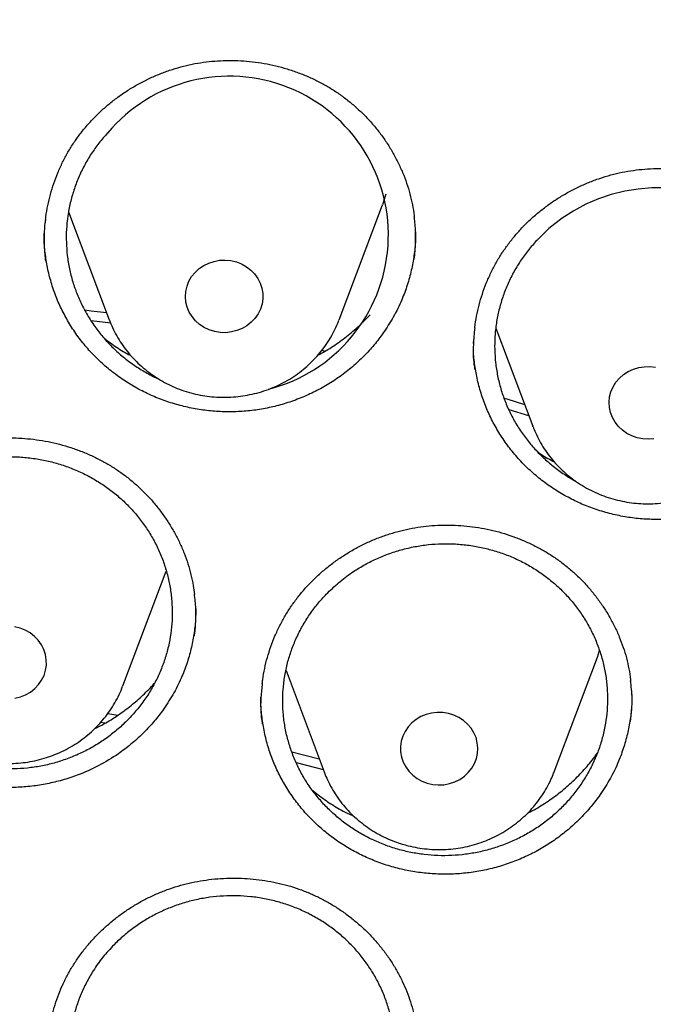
# Model space of a CAD drawing. Header units: millimetres. Extents: x 8 to 795, y 12 to 1770.
# Tile 117 of 127: x 393.66 to 400.2, y 1631.84 to 1642.02. Entities that reach past the tile are written whole.
import ezdxf

# ---------------------------------------------------------------- set-up
doc = ezdxf.new("R2010")
doc.units = ezdxf.units.MM

msp = doc.modelspace()

# ---------------------------------------------------------------- linework, layer by layer
at = {"color": 7, "linetype": 'Continuous', "lineweight": 30}
for p, q in [((396.958, 1638.916), (397.405, 1640.104)), ((394.162, 1640.031), (394.582, 1638.916)), ((394.597, 1638.879), (394.397, 1638.905)), ((394.584, 1638.91), (394.582, 1638.916)), ((398.578, 1638.83), (398.959, 1637.815)), ((398.346, 1638.671), (398.346, 1638.686)), ((396.778, 1638.6), (396.81, 1638.592)), ((398.919, 1637.923), (398.714, 1637.986)), ((398.961, 1637.81), (398.959, 1637.815)), ((394.722, 1635.13), (395.169, 1636.318)), ((399.627, 1635.429), (399.65, 1635.497)), ((399.18, 1634.241), (399.627, 1635.429)), ((396.409, 1635.291), (396.803, 1634.241)), ((394.567, 1634.845), (394.671, 1634.829)), ((394.537, 1634.746), (394.492, 1634.753)), ((396.47, 1634.451), (396.752, 1634.377)), ((396.803, 1634.241), (396.807, 1634.232)), ((399.176, 1634.232), (399.18, 1634.241))]:
    msp.add_line(p, q, dxfattribs=at)
at = {"color": 7, "linetype": 'Continuous', "lineweight": 30, "flags": 128}
for points in [[(400.331, 1640.279), (400.191, 1640.279), (400.05, 1640.267), (399.91, 1640.244), (399.77, 1640.209), (399.638, 1640.165), (399.509, 1640.109), (399.384, 1640.043), (399.263, 1639.965), (399.126, 1639.858), (399, 1639.736), (399, 1639.736)], [(397.442, 1640.214), (397.435, 1640.192), (397.405, 1640.104)], [(395.839, 1639.527), (395.896, 1639.513), (395.95, 1639.492), (396, 1639.464), (396.045, 1639.429), (396.084, 1639.389), (396.117, 1639.343), (396.142, 1639.294), (396.16, 1639.242), (396.169, 1639.188), (396.169, 1639.133), (396.161, 1639.079), (396.145, 1639.026), (396.12, 1638.976), (396.088, 1638.93), (396.05, 1638.889), (396.005, 1638.854), (395.956, 1638.825), (395.902, 1638.803), (395.846, 1638.789), (395.788, 1638.782), (395.729, 1638.784), (395.672, 1638.793), (395.616, 1638.811), (395.564, 1638.835), (395.516, 1638.867), (395.474, 1638.904), (395.438, 1638.948), (395.409, 1638.995), (395.388, 1639.046), (395.375, 1639.099), (395.37, 1639.154), (395.374, 1639.209), (395.386, 1639.262), (395.406, 1639.314), (395.434, 1639.362), (395.47, 1639.405), (395.511, 1639.444), (395.559, 1639.476), (395.61, 1639.501), (395.666, 1639.519), (395.723, 1639.53), (395.781, 1639.532), (395.839, 1639.527)], [(394.329, 1639.017), (394.396, 1639.009), (394.554, 1638.989)], [(400.212, 1637.686), (400.154, 1637.681), (400.096, 1637.685), (400.038, 1637.696), (399.984, 1637.714), (399.932, 1637.74), (399.885, 1637.773), (399.844, 1637.812), (399.809, 1637.856), (399.782, 1637.904), (399.762, 1637.956), (399.751, 1638.01), (399.748, 1638.064), (399.753, 1638.119), (399.767, 1638.172), (399.789, 1638.223), (399.818, 1638.27), (399.855, 1638.313), (399.898, 1638.35), (399.946, 1638.381), (399.999, 1638.405), (400.054, 1638.422), (400.112, 1638.43), (400.17, 1638.431), (400.228, 1638.424)], [(398.662, 1638.106), (398.692, 1638.097), (398.875, 1638.041)], [(393.608, 1635.003), (393.665, 1635.017), (393.718, 1635.039), (393.768, 1635.067), (393.813, 1635.103), (393.851, 1635.144), (393.883, 1635.189), (393.908, 1635.239), (393.925, 1635.292), (393.933, 1635.346), (393.932, 1635.401), (393.924, 1635.455), (393.907, 1635.507), (393.882, 1635.557), (393.849, 1635.602), (393.81, 1635.643), (393.765, 1635.678), (393.715, 1635.706), (393.661, 1635.727), (393.604, 1635.741)], [(397.868, 1634.126), (397.925, 1634.112), (397.983, 1634.107), (398.041, 1634.11), (398.098, 1634.121), (398.153, 1634.139), (398.205, 1634.165), (398.252, 1634.198), (398.293, 1634.236), (398.328, 1634.28), (398.356, 1634.328), (398.376, 1634.38), (398.388, 1634.433), (398.392, 1634.488), (398.386, 1634.542), (398.373, 1634.596), (398.351, 1634.647), (398.322, 1634.694), (398.286, 1634.737), (398.243, 1634.774), (398.195, 1634.806), (398.143, 1634.83), (398.087, 1634.847), (398.029, 1634.856), (397.971, 1634.857), (397.913, 1634.85), (397.857, 1634.836), (397.803, 1634.814), (397.754, 1634.784), (397.71, 1634.749), (397.671, 1634.707), (397.64, 1634.661), (397.616, 1634.611), (397.6, 1634.559), (397.592, 1634.504), (397.593, 1634.45), (397.602, 1634.395), (397.62, 1634.343), (397.646, 1634.294), (397.679, 1634.249), (397.718, 1634.208), (397.764, 1634.174), (397.814, 1634.146), (397.868, 1634.126)], [(396.796, 1634.262), (396.716, 1634.283), (396.518, 1634.335)]]:
    msp.add_lwpolyline(points, dxfattribs=at)
at = {"color": 7, "linetype": 'Continuous', "lineweight": 30}
msp.add_arc((395.824, 1639.79), 1.643, 284.1892, 140.0247, dxfattribs=at)
for points, knots in [([(423.631, 1632.479), (423.618, 1632.525), (423.589, 1632.626), (423.544, 1632.78), (423.494, 1632.946), (423.44, 1633.124), (423.381, 1633.318), (423.316, 1633.527), (423.244, 1633.75), (423.161, 1634.001), (423.066, 1634.282), (422.956, 1634.594), (422.836, 1634.924), (422.695, 1635.294), (422.532, 1635.708), (422.343, 1636.166), (422.135, 1636.647), (421.906, 1637.15), (421.656, 1637.674), (421.414, 1638.156), (421.187, 1638.591), (420.978, 1638.977), (420.763, 1639.362), (420.546, 1639.736), (420.336, 1640.087), (420.136, 1640.414), (419.945, 1640.716), (419.764, 1640.996), (419.592, 1641.257), (419.429, 1641.498), (419.277, 1641.719), (419.137, 1641.919), (419.01, 1642.099), (418.896, 1642.257), (418.795, 1642.395), (418.712, 1642.508), (418.644, 1642.598), (418.592, 1642.668), (418.55, 1642.725), (418.511, 1642.775), (418.47, 1642.829), (418.421, 1642.895), (418.362, 1642.972), (418.287, 1643.069), (418.193, 1643.19), (418.079, 1643.334), (417.95, 1643.496), (417.805, 1643.675), (417.543, 1643.995), (417.167, 1644.438), (416.679, 1644.988), (416.195, 1645.509), (415.715, 1646.003), (415.241, 1646.471), (414.853, 1646.839), (414.548, 1647.12), (414.319, 1647.326), (414.076, 1647.542), (413.815, 1647.769), (413.515, 1648.024), (413.172, 1648.307), (412.783, 1648.62), (412.365, 1648.945), (411.917, 1649.281), (411.439, 1649.628), (410.941, 1649.976), (410.422, 1650.324), (409.884, 1650.67), (409.316, 1651.021), (408.718, 1651.374), (408.152, 1651.693), (407.623, 1651.977), (407.139, 1652.228), (406.644, 1652.475), (406.147, 1652.712), (405.661, 1652.935), (405.193, 1653.141), (404.741, 1653.332), (404.304, 1653.51), (403.856, 1653.685), (403.401, 1653.856), (402.94, 1654.021), (402.501, 1654.171), (402.086, 1654.307), (401.694, 1654.43), (401.349, 1654.535), (401.047, 1654.623), (400.787, 1654.696), (400.544, 1654.763), (400.323, 1654.823), (400.127, 1654.874), (399.97, 1654.914), (399.846, 1654.945), (399.752, 1654.968), (399.669, 1654.989), (399.59, 1655.008), (399.509, 1655.027), (399.404, 1655.052), (399.263, 1655.085), (399.08, 1655.127), (398.865, 1655.175), (398.621, 1655.228), (398.345, 1655.286), (398.038, 1655.347), (397.7, 1655.411), (397.331, 1655.477), (396.931, 1655.545), (396.499, 1655.612), (396.035, 1655.679), (395.539, 1655.743), (395.012, 1655.803), (394.433, 1655.86), (393.816, 1655.911), (393.173, 1655.952), (392.541, 1655.98), (391.922, 1655.997), (391.248, 1656.004), (390.524, 1655.997), (389.753, 1655.973), (389.009, 1655.933), (388.29, 1655.88), (387.597, 1655.814), (387, 1655.746), (386.493, 1655.681), (386.071, 1655.621), (385.661, 1655.558), (385.263, 1655.492), (384.877, 1655.424), (384.504, 1655.353), (384.175, 1655.288), (383.894, 1655.229), (383.666, 1655.18), (383.466, 1655.135), (383.292, 1655.096), (383.153, 1655.063), (383.045, 1655.038), (382.965, 1655.019), (382.902, 1655.003), (382.85, 1654.991), (382.794, 1654.977), (382.72, 1654.959), (382.622, 1654.934), (382.505, 1654.905), (382.372, 1654.871), (382.224, 1654.832), (382.059, 1654.788), (381.88, 1654.74), (381.669, 1654.681), (381.426, 1654.612), (381.148, 1654.531), (380.847, 1654.44), (380.525, 1654.339), (380.181, 1654.228), (379.793, 1654.098), (379.369, 1653.949), (378.919, 1653.785), (378.475, 1653.616), (377.931, 1653.4), (377.293, 1653.133), (376.571, 1652.81), (375.877, 1652.482), (375.209, 1652.147), (374.564, 1651.806), (373.945, 1651.461), (373.353, 1651.117), (372.784, 1650.77), (372.224, 1650.413), (371.66, 1650.038), (371.085, 1649.639), (370.501, 1649.215), (369.91, 1648.765), (369.312, 1648.289), (368.709, 1647.784), (368.193, 1647.331), (367.765, 1646.94), (367.423, 1646.617), (367.08, 1646.286), (366.742, 1645.948), (366.416, 1645.613), (366.11, 1645.288), (365.825, 1644.979), (365.563, 1644.686), (365.32, 1644.409), (365.098, 1644.149), (364.895, 1643.907), (364.711, 1643.683), (364.545, 1643.478), (364.413, 1643.312), (364.311, 1643.182), (364.236, 1643.086), (364.172, 1643.002), (364.12, 1642.934), (364.083, 1642.886), (364.055, 1642.85), (364.028, 1642.814), (363.994, 1642.77), (363.952, 1642.714), (363.895, 1642.638), (363.822, 1642.54), (363.731, 1642.417), (363.627, 1642.274), (363.51, 1642.112), (363.38, 1641.93), (363.242, 1641.732), (363.057, 1641.464), (362.83, 1641.126), (362.564, 1640.716), (362.265, 1640.239), (361.936, 1639.692), (361.58, 1639.068), (361.228, 1638.415), (360.9, 1637.769), (360.595, 1637.132), (360.313, 1636.508), (360.08, 1635.959), (359.895, 1635.499), (359.757, 1635.143), (359.63, 1634.805), (359.514, 1634.484), (359.408, 1634.181), (359.312, 1633.895), (359.226, 1633.631), (359.148, 1633.386), (359.079, 1633.164), (359.019, 1632.963), (358.966, 1632.784), (358.92, 1632.625), (358.892, 1632.525), (358.879, 1632.479)], [0, 0, 0, 0, 0.001645, 0.00357, 0.005513, 0.007703, 0.010147, 0.012793, 0.015609, 0.018595, 0.022334, 0.026309, 0.03052, 0.034968, 0.040572, 0.046512, 0.052786, 0.059396, 0.06634, 0.07362, 0.0787, 0.083932, 0.089296, 0.09448, 0.099374, 0.103899, 0.108146, 0.112112, 0.1158, 0.119275, 0.122459, 0.125353, 0.127955, 0.130268, 0.132289, 0.13402, 0.135258, 0.136288, 0.137109, 0.137763, 0.138546, 0.139518, 0.140666, 0.141986, 0.143889, 0.146065, 0.148512, 0.151231, 0.154211, 0.163137, 0.171781, 0.180143, 0.188225, 0.196025, 0.203544, 0.206992, 0.210552, 0.21435, 0.218387, 0.222662, 0.228132, 0.233948, 0.240111, 0.24662, 0.253476, 0.260678, 0.267785, 0.275201, 0.282924, 0.290955, 0.299294, 0.305424, 0.311711, 0.318154, 0.324551, 0.330725, 0.336572, 0.342204, 0.347621, 0.352824, 0.358739, 0.364348, 0.369654, 0.374656, 0.379353, 0.383747, 0.387036, 0.390131, 0.393033, 0.39568, 0.397985, 0.399948, 0.401251, 0.402342, 0.403272, 0.404197, 0.405128, 0.406114, 0.407911, 0.410063, 0.412568, 0.415428, 0.418642, 0.42221, 0.426133, 0.430409, 0.43504, 0.440025, 0.445363, 0.451056, 0.457103, 0.463505, 0.470911, 0.478273, 0.485478, 0.492527, 0.499421, 0.508479, 0.517252, 0.525742, 0.533947, 0.541868, 0.549506, 0.554489, 0.559344, 0.56407, 0.568667, 0.573135, 0.577474, 0.581654, 0.584628, 0.587289, 0.589636, 0.591669, 0.59339, 0.594522, 0.59546, 0.596205, 0.596757, 0.597288, 0.598181, 0.599368, 0.60075, 0.602318, 0.604072, 0.606012, 0.608138, 0.610451, 0.613496, 0.616814, 0.620405, 0.624267, 0.628403, 0.63281, 0.638325, 0.64385, 0.649292, 0.654651, 0.664011, 0.673105, 0.681933, 0.690495, 0.698956, 0.707141, 0.715048, 0.722677, 0.730266, 0.738121, 0.746244, 0.754616, 0.763255, 0.77216, 0.781333, 0.790773, 0.796188, 0.801688, 0.807271, 0.812938, 0.818482, 0.823722, 0.828658, 0.833291, 0.83762, 0.841645, 0.845366, 0.848784, 0.851898, 0.854707, 0.856287, 0.857751, 0.859036, 0.860044, 0.860775, 0.86118, 0.861685, 0.862349, 0.863174, 0.864159, 0.865698, 0.867514, 0.869607, 0.871977, 0.874624, 0.877537, 0.880552, 0.886206, 0.892022, 0.898, 0.906262, 0.914816, 0.923661, 0.932797, 0.940779, 0.948971, 0.95737, 0.962214, 0.966794, 0.971112, 0.975167, 0.979025, 0.982611, 0.985925, 0.988967, 0.991738, 0.994194, 0.99639, 0.998325, 1, 1, 1, 1]), ([(358.722, 1619.106), (358.724, 1619.121), (358.744, 1619.292), (358.789, 1619.618), (358.858, 1620.082), (358.935, 1620.546), (359.02, 1621.008), (359.112, 1621.469), (359.211, 1621.928), (359.318, 1622.387), (359.433, 1622.843), (359.555, 1623.298), (359.684, 1623.751), (359.821, 1624.202), (359.965, 1624.651), (360.117, 1625.098), (360.275, 1625.543), (360.441, 1625.985), (360.614, 1626.425), (360.794, 1626.863), (360.982, 1627.297), (361.176, 1627.73), (361.377, 1628.159), (361.585, 1628.585), (361.801, 1629.008), (362.023, 1629.429), (362.252, 1629.846), (362.487, 1630.259), (362.73, 1630.669), (362.979, 1631.076), (363.234, 1631.479), (363.496, 1631.878), (363.765, 1632.274), (364.04, 1632.666), (364.321, 1633.053), (364.609, 1633.437), (364.903, 1633.816), (365.203, 1634.192), (365.509, 1634.562), (365.821, 1634.929), (366.139, 1635.291), (366.463, 1635.648), (366.792, 1636.001), (367.128, 1636.349), (367.469, 1636.692), (367.815, 1637.03), (368.167, 1637.363), (368.524, 1637.691), (368.887, 1638.014), (369.255, 1638.331), (369.628, 1638.644), (370.006, 1638.951), (370.389, 1639.252), (370.777, 1639.548), (371.169, 1639.838), (371.566, 1640.123), (371.968, 1640.402), (372.375, 1640.676), (372.785, 1640.943), (373.201, 1641.204), (373.62, 1641.46), (374.043, 1641.709), (374.471, 1641.953), (374.902, 1642.19), (375.337, 1642.421), (375.776, 1642.646), (376.218, 1642.864), (376.664, 1643.076), (377.113, 1643.282), (377.566, 1643.481), (378.022, 1643.674), (378.481, 1643.86), (378.943, 1644.04), (379.407, 1644.213), (379.875, 1644.379), (380.345, 1644.539), (380.818, 1644.691), (381.293, 1644.838), (381.77, 1644.977), (382.25, 1645.109), (382.732, 1645.235), (383.216, 1645.353), (383.701, 1645.465), (384.189, 1645.569), (384.678, 1645.667), (385.168, 1645.758), (385.66, 1645.841), (386.153, 1645.918), (386.648, 1645.987), (387.144, 1646.05), (387.64, 1646.105), (388.137, 1646.153), (388.635, 1646.194), (389.134, 1646.228), (389.633, 1646.255), (390.133, 1646.275), (390.633, 1646.287), (391.133, 1646.293), (391.633, 1646.291), (392.133, 1646.282), (392.632, 1646.266), (393.132, 1646.242), (393.631, 1646.212), (394.129, 1646.174), (394.627, 1646.13), (395.124, 1646.078), (395.62, 1646.019), (396.115, 1645.953), (396.609, 1645.88), (397.101, 1645.8), (397.592, 1645.712), (398.082, 1645.618), (398.57, 1645.517), (399.057, 1645.409), (399.542, 1645.293), (400.024, 1645.171), (400.505, 1645.042), (400.984, 1644.906), (401.46, 1644.764), (401.934, 1644.614), (402.405, 1644.458), (402.874, 1644.295), (403.34, 1644.125), (403.803, 1643.949), (404.264, 1643.766), (404.721, 1643.576), (405.175, 1643.38), (405.626, 1643.178), (406.074, 1642.969), (406.518, 1642.754), (406.959, 1642.532), (407.396, 1642.304), (407.829, 1642.07), (408.258, 1641.829), (408.683, 1641.583), (409.105, 1641.33), (409.522, 1641.072), (409.935, 1640.807), (410.343, 1640.537), (410.747, 1640.261), (411.147, 1639.979), (411.542, 1639.691), (411.932, 1639.398), (412.317, 1639.099), (412.698, 1638.795), (413.073, 1638.485), (413.443, 1638.17), (413.808, 1637.85), (414.168, 1637.524), (414.523, 1637.194), (414.872, 1636.858), (415.216, 1636.517), (415.554, 1636.172), (415.886, 1635.821), (416.213, 1635.466), (416.534, 1635.107), (416.849, 1634.743), (417.158, 1634.374), (417.461, 1634.001), (417.758, 1633.624), (418.048, 1633.242), (418.333, 1632.856), (418.611, 1632.467), (418.883, 1632.073), (419.148, 1631.675), (419.407, 1631.274), (419.659, 1630.869), (419.905, 1630.461), (420.144, 1630.049), (420.376, 1629.634), (420.601, 1629.215), (420.82, 1628.793), (421.031, 1628.368), (421.236, 1627.941), (421.434, 1627.51), (421.625, 1627.076), (421.808, 1626.64), (421.985, 1626.201), (422.154, 1625.76), (422.316, 1625.317), (422.471, 1624.871), (422.619, 1624.423), (422.759, 1623.973), (422.892, 1623.52), (423.018, 1623.067), (423.136, 1622.611), (423.247, 1622.154), (423.35, 1621.695), (423.446, 1621.234), (423.534, 1620.773), (423.615, 1620.31), (423.689, 1619.846), (423.754, 1619.381), (423.795, 1619.062), (423.813, 1618.898), (423.814, 1618.889)], [0, 0, 0, 0, 0.000525, 0.005758, 0.010991, 0.016224, 0.021457, 0.02669, 0.031923, 0.037156, 0.042389, 0.047622, 0.052854, 0.058087, 0.06332, 0.068553, 0.073785, 0.079018, 0.084251, 0.089483, 0.094716, 0.099949, 0.105181, 0.110413, 0.115646, 0.120878, 0.12611, 0.131343, 0.136575, 0.141807, 0.147039, 0.152271, 0.157503, 0.162735, 0.167967, 0.173199, 0.178431, 0.183663, 0.188894, 0.194126, 0.199358, 0.204589, 0.209821, 0.215052, 0.220284, 0.225515, 0.230746, 0.235978, 0.241209, 0.24644, 0.251671, 0.256902, 0.262133, 0.267364, 0.272595, 0.277826, 0.283057, 0.288288, 0.293519, 0.29875, 0.303981, 0.309211, 0.314442, 0.319673, 0.324903, 0.330134, 0.335365, 0.340595, 0.345826, 0.351056, 0.356287, 0.361517, 0.366748, 0.371978, 0.377208, 0.382439, 0.387669, 0.392899, 0.39813, 0.40336, 0.40859, 0.413821, 0.419051, 0.424281, 0.429511, 0.434741, 0.439972, 0.445202, 0.450432, 0.455662, 0.460892, 0.466122, 0.471353, 0.476583, 0.481813, 0.487043, 0.492273, 0.497503, 0.502733, 0.507963, 0.513194, 0.518424, 0.523654, 0.528884, 0.534114, 0.539344, 0.544574, 0.549804, 0.555035, 0.560265, 0.565495, 0.570725, 0.575955, 0.581185, 0.586416, 0.591646, 0.596876, 0.602106, 0.607337, 0.612567, 0.617797, 0.623027, 0.628258, 0.633488, 0.638718, 0.643949, 0.649179, 0.65441, 0.65964, 0.664871, 0.670101, 0.675332, 0.680562, 0.685793, 0.691023, 0.696254, 0.701485, 0.706715, 0.711946, 0.717177, 0.722408, 0.727638, 0.732869, 0.7381, 0.743331, 0.748562, 0.753793, 0.759024, 0.764256, 0.769487, 0.774718, 0.779949, 0.78518, 0.790412, 0.795643, 0.800875, 0.806106, 0.811338, 0.816569, 0.821801, 0.827033, 0.832264, 0.837496, 0.842728, 0.84796, 0.853192, 0.858424, 0.863656, 0.868888, 0.87412, 0.879352, 0.884584, 0.889817, 0.895049, 0.900281, 0.905514, 0.910746, 0.915979, 0.921211, 0.926444, 0.931676, 0.936909, 0.942142, 0.947374, 0.952607, 0.95784, 0.963073, 0.968306, 0.973539, 0.978772, 0.984005, 0.989238, 0.994471, 0.999704, 1, 1, 1, 1]), ([(394.239, 1640.778), (394.25, 1640.793), (394.284, 1640.84), (394.345, 1640.916), (394.424, 1641.003), (394.509, 1641.085), (394.599, 1641.163), (394.695, 1641.235), (394.796, 1641.302), (394.901, 1641.362), (395.009, 1641.416), (395.121, 1641.464), (395.234, 1641.504), (395.35, 1641.538), (395.467, 1641.564), (395.584, 1641.582), (395.702, 1641.593), (395.821, 1641.597), (395.942, 1641.594), (396.063, 1641.584), (396.184, 1641.566), (396.303, 1641.541), (396.421, 1641.509), (396.536, 1641.47), (396.648, 1641.425), (396.756, 1641.373), (396.859, 1641.316), (396.957, 1641.252), (397.05, 1641.183), (397.139, 1641.107), (397.224, 1641.026), (397.305, 1640.939), (397.379, 1640.847), (397.448, 1640.75), (397.511, 1640.649), (397.566, 1640.544), (397.615, 1640.437), (397.657, 1640.327), (397.691, 1640.216), (397.716, 1640.104), (397.731, 1640.024), (397.735, 1639.981), (397.735, 1639.977)], [0, 0, 0, 0, 0.012746, 0.03825, 0.063873, 0.089669, 0.115615, 0.141681, 0.167827, 0.194008, 0.220163, 0.246241, 0.272196, 0.297992, 0.3236, 0.348992, 0.374256, 0.399814, 0.42564, 0.451682, 0.477879, 0.504163, 0.530452, 0.556654, 0.582701, 0.608533, 0.634104, 0.659418, 0.684704, 0.710313, 0.736145, 0.762167, 0.788335, 0.814602, 0.840915, 0.867214, 0.893444, 0.919565, 0.945547, 0.971369, 0.997007, 1, 1, 1, 1]), ([(394.565, 1640.846), (394.534, 1640.812), (394.474, 1640.743), (394.394, 1640.63), (394.323, 1640.51), (394.263, 1640.384), (394.215, 1640.255), (394.178, 1640.124), (394.152, 1639.988), (394.138, 1639.851), (394.137, 1639.715), (394.147, 1639.579), (394.169, 1639.442), (394.203, 1639.309), (394.249, 1639.179), (394.305, 1639.054), (394.373, 1638.933), (394.451, 1638.818), (394.538, 1638.711), (394.634, 1638.611), (394.739, 1638.519), (394.853, 1638.435), (394.973, 1638.363), (395.055, 1638.318), (395.098, 1638.301), (395.098, 1638.301)], [0, 0, 0, 0, 0.044679, 0.089668, 0.135635, 0.181941, 0.226938, 0.271935, 0.317575, 0.363879, 0.408567, 0.453565, 0.499541, 0.545856, 0.590857, 0.635857, 0.6815, 0.72781, 0.772789, 0.817768, 0.863391, 0.909679, 0.954631, 0.999584, 1, 1, 1, 1]), ([(393.924, 1639.954), (393.925, 1639.963), (393.93, 1640.011), (393.946, 1640.097), (393.973, 1640.212), (394.008, 1640.325), (394.05, 1640.436), (394.099, 1640.543), (394.154, 1640.647), (394.202, 1640.725), (394.232, 1640.767), (394.239, 1640.778)], [0, 0, 0, 0, 0.029693, 0.162826, 0.296211, 0.429535, 0.562513, 0.69493, 0.826614, 0.957445, 1, 1, 1, 1]), ([(398.664, 1639.638), (398.675, 1639.653), (398.708, 1639.701), (398.768, 1639.777), (398.846, 1639.865), (398.93, 1639.949), (399.02, 1640.027), (399.115, 1640.101), (399.214, 1640.169), (399.319, 1640.231), (399.426, 1640.287), (399.537, 1640.336), (399.651, 1640.378), (399.766, 1640.413), (399.882, 1640.441), (399.999, 1640.461), (400.117, 1640.474), (400.236, 1640.479), (400.357, 1640.478), (400.478, 1640.469), (400.599, 1640.454), (400.719, 1640.431), (400.837, 1640.4), (400.953, 1640.363), (401.065, 1640.32), (401.173, 1640.27), (401.276, 1640.214), (401.375, 1640.152), (401.469, 1640.084), (401.559, 1640.01), (401.645, 1639.93), (401.726, 1639.844), (401.802, 1639.753), (401.872, 1639.657), (401.936, 1639.558), (401.993, 1639.454), (402.042, 1639.348), (402.085, 1639.239), (402.12, 1639.128), (402.147, 1639.016), (402.163, 1638.929), (402.168, 1638.88), (402.17, 1638.868)], [0, 0, 0, 0, 0.01269, 0.03807, 0.063568, 0.089237, 0.115056, 0.140994, 0.167012, 0.193065, 0.219093, 0.245044, 0.270874, 0.296546, 0.322031, 0.347303, 0.372446, 0.397883, 0.423586, 0.449503, 0.475574, 0.501729, 0.527888, 0.553959, 0.579873, 0.605573, 0.631013, 0.656196, 0.681353, 0.706831, 0.732533, 0.758424, 0.784462, 0.810599, 0.836782, 0.862949, 0.889048, 0.915037, 0.940885, 0.966574, 0.992077, 1, 1, 1, 1]), ([(397.734, 1639.542), (397.738, 1639.57), (397.748, 1639.65), (397.75, 1639.783), (397.746, 1639.901), (397.736, 1639.966), (397.734, 1639.979)], [0, 0, 0, 0, 0.194524, 0.552642, 0.910758, 1, 1, 1, 1]), ([(393.924, 1639.957), (393.921, 1639.941), (393.911, 1639.874), (393.908, 1639.753), (393.91, 1639.622), (393.921, 1639.545), (393.924, 1639.52)], [0, 0, 0, 0, 0.1067086, 0.4647185, 0.8291563, 1, 1, 1, 1]), ([(397.426, 1638.796), (397.396, 1638.753), (397.334, 1638.669), (397.228, 1638.551), (397.112, 1638.441), (396.986, 1638.34), (396.852, 1638.251), (396.712, 1638.173), (396.564, 1638.106), (396.411, 1638.051), (396.254, 1638.009), (396.096, 1637.98), (395.934, 1637.965), (395.771, 1637.962), (395.61, 1637.973), (395.451, 1637.996), (395.294, 1638.033), (395.14, 1638.082), (394.991, 1638.143), (394.85, 1638.216), (394.713, 1638.301), (394.585, 1638.397), (394.466, 1638.502), (394.358, 1638.616), (394.258, 1638.74), (394.171, 1638.872), (394.095, 1639.009), (394.031, 1639.152), (393.98, 1639.301), (393.942, 1639.453), (393.919, 1639.608), (393.908, 1639.726), (393.91, 1639.794), (393.911, 1639.809)], [0, 0, 0, 0, 0.032474, 0.065175, 0.098583, 0.132232, 0.164774, 0.197789, 0.231042, 0.264779, 0.297366, 0.330186, 0.363271, 0.396899, 0.429392, 0.462112, 0.495094, 0.528615, 0.561174, 0.593962, 0.627014, 0.660608, 0.693153, 0.725927, 0.758964, 0.79254, 0.825131, 0.857951, 0.891034, 0.924656, 0.95726, 0.990093, 1, 1, 1, 1]), ([(397.747, 1639.826), (397.748, 1639.802), (397.749, 1639.726), (397.736, 1639.598), (397.71, 1639.445), (397.67, 1639.292), (397.612, 1639.131), (397.534, 1638.963), (397.462, 1638.851), (397.426, 1638.796)], [0, 0, 0, 0, 0.067576, 0.209015, 0.351436, 0.494998, 0.640909, 0.819457, 1, 1, 1, 1]), ([(399, 1639.736), (398.97, 1639.702), (398.909, 1639.633), (398.828, 1639.521), (398.756, 1639.401), (398.696, 1639.276), (398.646, 1639.147), (398.608, 1639.016), (398.581, 1638.88), (398.566, 1638.744), (398.564, 1638.607), (398.573, 1638.471), (398.594, 1638.335), (398.627, 1638.202), (398.671, 1638.072), (398.727, 1637.947), (398.793, 1637.826), (398.87, 1637.711), (398.957, 1637.603), (399.052, 1637.503), (399.157, 1637.41), (399.269, 1637.328), (399.351, 1637.275), (399.395, 1637.252), (399.398, 1637.25)], [0, 0, 0, 0, 0.046643, 0.09361, 0.141598, 0.189939, 0.236582, 0.284059, 0.331536, 0.379877, 0.426522, 0.473491, 0.521481, 0.569825, 0.616455, 0.66392, 0.711384, 0.759714, 0.806317, 0.853755, 0.901194, 0.949496, 0.996073, 1, 1, 1, 1]), ([(398.359, 1638.829), (398.359, 1638.832), (398.363, 1638.873), (398.378, 1638.953), (398.403, 1639.068), (398.437, 1639.182), (398.478, 1639.293), (398.525, 1639.401), (398.58, 1639.506), (398.627, 1639.584), (398.656, 1639.627), (398.664, 1639.638)], [0, 0, 0, 0, 0.008104, 0.144123, 0.280403, 0.416626, 0.552496, 0.687792, 0.822334, 0.956, 1, 1, 1, 1]), ([(396.739, 1638.55), (396.743, 1638.552), (396.798, 1638.579), (396.897, 1638.642), (397.036, 1638.74), (397.164, 1638.849), (397.241, 1638.929), (397.278, 1638.968)], [0, 0, 0, 0, 0.0212324, 0.2644953, 0.5130562, 0.7634487, 1, 1, 1, 1]), ([(394.585, 1638.91), (394.595, 1638.884), (394.616, 1638.83), (394.658, 1638.749), (394.708, 1638.668), (394.765, 1638.59), (394.828, 1638.518), (394.896, 1638.45), (394.97, 1638.387), (395.048, 1638.33), (395.131, 1638.279), (395.218, 1638.234), (395.308, 1638.196), (395.401, 1638.165), (395.497, 1638.141), (395.594, 1638.124), (395.693, 1638.115), (395.791, 1638.113), (395.89, 1638.118), (395.988, 1638.131), (396.085, 1638.151), (396.18, 1638.178), (396.273, 1638.213), (396.362, 1638.254), (396.448, 1638.302), (396.53, 1638.356), (396.606, 1638.417), (396.678, 1638.483), (396.744, 1638.554), (396.804, 1638.629), (396.858, 1638.709), (396.905, 1638.793), (396.937, 1638.861), (396.952, 1638.902), (396.956, 1638.912)], [0, 0, 0, 0, 0.027215, 0.058829, 0.090481, 0.122179, 0.153928, 0.185733, 0.217594, 0.249514, 0.281491, 0.313523, 0.345607, 0.377738, 0.409913, 0.442125, 0.474369, 0.506639, 0.538928, 0.571229, 0.603532, 0.635832, 0.668121, 0.70039, 0.732633, 0.764842, 0.797009, 0.829129, 0.861194, 0.893202, 0.925149, 0.957034, 0.988858, 1, 1, 1, 1]), ([(398.359, 1638.832), (398.354, 1638.774), (398.341, 1638.648), (398.343, 1638.502), (398.357, 1638.415), (398.36, 1638.397)], [0, 0, 0, 0, 0.39534, 0.872692, 1, 1, 1, 1]), ([(394.532, 1638.722), (394.573, 1638.691), (394.659, 1638.629), (394.752, 1638.571), (394.803, 1638.547), (394.805, 1638.546)], [0, 0, 0, 0, 0.476023, 0.98321, 1, 1, 1, 1]), ([(401.873, 1637.707), (401.843, 1637.665), (401.783, 1637.58), (401.679, 1637.461), (401.564, 1637.348), (401.419, 1637.229), (401.239, 1637.11), (401.045, 1637.014), (400.868, 1636.948), (400.712, 1636.904), (400.554, 1636.872), (400.392, 1636.854), (400.229, 1636.849), (400.068, 1636.857), (399.909, 1636.877), (399.751, 1636.912), (399.596, 1636.958), (399.447, 1637.017), (399.305, 1637.088), (399.167, 1637.171), (399.038, 1637.264), (398.918, 1637.368), (398.808, 1637.48), (398.707, 1637.602), (398.618, 1637.732), (398.54, 1637.868), (398.475, 1638.01), (398.422, 1638.157), (398.382, 1638.309), (398.357, 1638.463), (398.345, 1638.572), (398.346, 1638.63), (398.346, 1638.636)], [0, 0, 0, 0, 0.032629, 0.065485, 0.099048, 0.132853, 0.182165, 0.232279, 0.266239, 0.299014, 0.332023, 0.36539, 0.399243, 0.431948, 0.464882, 0.49808, 0.53182, 0.56458, 0.597571, 0.630828, 0.664629, 0.697363, 0.730326, 0.763553, 0.797323, 0.830094, 0.863095, 0.896361, 0.930168, 0.962952, 0.995966, 1, 1, 1, 1]), ([(398.962, 1637.81), (398.97, 1637.79), (398.989, 1637.74), (399.028, 1637.664), (399.076, 1637.582), (399.132, 1637.504), (399.193, 1637.43), (399.261, 1637.361), (399.333, 1637.298), (399.411, 1637.24), (399.493, 1637.187), (399.579, 1637.142), (399.669, 1637.102), (399.762, 1637.07), (399.857, 1637.045), (399.954, 1637.026), (400.052, 1637.015), (400.151, 1637.012), (400.25, 1637.016), (400.348, 1637.027), (400.445, 1637.046), (400.541, 1637.072), (400.634, 1637.105), (400.724, 1637.146), (400.81, 1637.192), (400.893, 1637.245), (400.97, 1637.305), (401.043, 1637.369), (401.11, 1637.44), (401.171, 1637.515), (401.227, 1637.594), (401.275, 1637.677), (401.31, 1637.75), (401.327, 1637.795), (401.333, 1637.811)], [0, 0, 0, 0, 0.021749, 0.053354, 0.084997, 0.116684, 0.148421, 0.180213, 0.212062, 0.243969, 0.275933, 0.307953, 0.340026, 0.372147, 0.404312, 0.436515, 0.468752, 0.501015, 0.533299, 0.565596, 0.597898, 0.630197, 0.662486, 0.694757, 0.727003, 0.759217, 0.79139, 0.823517, 0.855591, 0.887607, 0.919563, 0.951458, 0.98329, 1, 1, 1, 1]), ([(391.992, 1636.913), (392.003, 1636.929), (392.038, 1636.975), (392.1, 1637.049), (392.181, 1637.133), (392.267, 1637.213), (392.359, 1637.289), (392.457, 1637.359), (392.558, 1637.423), (392.664, 1637.481), (392.774, 1637.533), (392.886, 1637.578), (393.001, 1637.615), (393.117, 1637.646), (393.234, 1637.669), (393.352, 1637.685), (393.47, 1637.694), (393.589, 1637.695), (393.709, 1637.69), (393.83, 1637.677), (393.95, 1637.657), (394.07, 1637.629), (394.187, 1637.595), (394.301, 1637.554), (394.412, 1637.506), (394.518, 1637.453), (394.62, 1637.393), (394.716, 1637.328), (394.808, 1637.257), (394.896, 1637.18), (394.979, 1637.097), (395.058, 1637.008), (395.13, 1636.915), (395.197, 1636.817), (395.257, 1636.716), (395.311, 1636.611), (395.357, 1636.503), (395.397, 1636.393), (395.428, 1636.281), (395.451, 1636.176), (395.459, 1636.108), (395.463, 1636.077)], [0, 0, 0, 0, 0.012844, 0.038546, 0.064369, 0.090366, 0.116514, 0.142784, 0.169134, 0.195522, 0.221884, 0.248169, 0.274331, 0.300332, 0.326144, 0.351739, 0.377202, 0.402963, 0.428994, 0.455244, 0.481652, 0.508147, 0.534649, 0.561065, 0.587323, 0.613366, 0.639147, 0.664667, 0.690164, 0.715984, 0.74203, 0.768266, 0.79465, 0.821132, 0.847662, 0.874175, 0.900618, 0.926952, 0.953145, 0.979178, 1, 1, 1, 1]), ([(399.01, 1637.55), (399.023, 1637.541), (399.077, 1637.502), (399.137, 1637.47), (399.182, 1637.446)], [0, 0, 0, 0, 0.2350638, 1, 1, 1, 1]), ([(392.322, 1636.978), (392.291, 1636.944), (392.229, 1636.877), (392.148, 1636.766), (392.075, 1636.648), (392.013, 1636.525), (391.962, 1636.398), (391.923, 1636.268), (391.895, 1636.133), (391.879, 1635.998), (391.874, 1635.862), (391.882, 1635.727), (391.902, 1635.591), (391.933, 1635.457), (391.976, 1635.328), (392.03, 1635.203), (392.095, 1635.081), (392.171, 1634.966), (392.256, 1634.857), (392.35, 1634.756), (392.454, 1634.663), (392.565, 1634.578), (392.683, 1634.503), (392.806, 1634.438), (392.936, 1634.382), (393.07, 1634.337), (393.207, 1634.304), (393.346, 1634.282), (393.488, 1634.271), (393.63, 1634.272), (393.771, 1634.284), (393.91, 1634.307), (394.047, 1634.342), (394.181, 1634.388), (394.31, 1634.444), (394.433, 1634.51), (394.551, 1634.587), (394.662, 1634.673), (394.764, 1634.767), (394.857, 1634.868), (394.943, 1634.978), (395.018, 1635.094), (395.082, 1635.215), (395.135, 1635.341), (395.178, 1635.471), (395.209, 1635.605), (395.228, 1635.74), (395.235, 1635.875), (395.23, 1636.012), (395.213, 1636.147), (395.185, 1636.28), (395.145, 1636.41), (395.094, 1636.538), (395.031, 1636.661), (394.958, 1636.777), (394.876, 1636.887), (394.783, 1636.991), (394.682, 1637.087), (394.573, 1637.173), (394.457, 1637.25), (394.334, 1637.319), (394.205, 1637.377), (394.073, 1637.424), (393.937, 1637.46), (393.797, 1637.485), (393.656, 1637.499), (393.515, 1637.501), (393.374, 1637.491), (393.234, 1637.471), (393.095, 1637.439), (392.961, 1637.396), (392.832, 1637.342), (392.706, 1637.278), (392.577, 1637.198), (392.446, 1637.099), (392.363, 1637.018), (392.322, 1636.978)], [0, 0, 0, 0, 0.013192, 0.026476, 0.040048, 0.053721, 0.067007, 0.080293, 0.093768, 0.10744, 0.120635, 0.133922, 0.147498, 0.161173, 0.174462, 0.18775, 0.201229, 0.214904, 0.228189, 0.241473, 0.254947, 0.268618, 0.281896, 0.295174, 0.308642, 0.322306, 0.335578, 0.348851, 0.362313, 0.375971, 0.389241, 0.40251, 0.41597, 0.429625, 0.442897, 0.456169, 0.46963, 0.483287, 0.496564, 0.509841, 0.523307, 0.53697, 0.550253, 0.563537, 0.57701, 0.590679, 0.603968, 0.617256, 0.630734, 0.644408, 0.657604, 0.67089, 0.684466, 0.698142, 0.711428, 0.724714, 0.73819, 0.751863, 0.765143, 0.778423, 0.791893, 0.805559, 0.818833, 0.832107, 0.84557, 0.85923, 0.8725, 0.88577, 0.89923, 0.912886, 0.926157, 0.939427, 0.952887, 0.966543, 0.983179, 1, 1, 1, 1]), ([(396.482, 1635.982), (396.493, 1635.997), (396.527, 1636.044), (396.588, 1636.119), (396.668, 1636.205), (396.753, 1636.287), (396.844, 1636.364), (396.94, 1636.436), (397.04, 1636.502), (397.145, 1636.562), (397.254, 1636.616), (397.366, 1636.663), (397.479, 1636.703), (397.595, 1636.736), (397.712, 1636.762), (397.829, 1636.78), (397.947, 1636.791), (398.066, 1636.795), (398.187, 1636.791), (398.308, 1636.781), (398.428, 1636.763), (398.548, 1636.738), (398.666, 1636.706), (398.78, 1636.668), (398.892, 1636.622), (398.999, 1636.571), (399.102, 1636.513), (399.199, 1636.45), (399.292, 1636.381), (399.381, 1636.306), (399.466, 1636.225), (399.546, 1636.138), (399.62, 1636.046), (399.688, 1635.95), (399.75, 1635.85), (399.806, 1635.746), (399.854, 1635.639), (399.895, 1635.53), (399.928, 1635.42), (399.953, 1635.308), (399.967, 1635.228), (399.971, 1635.186), (399.971, 1635.181)], [0, 0, 0, 0, 0.012748, 0.038247, 0.063865, 0.089655, 0.115596, 0.141656, 0.167797, 0.193974, 0.220127, 0.246203, 0.272158, 0.297953, 0.323561, 0.348954, 0.374216, 0.399775, 0.425602, 0.451645, 0.477843, 0.504126, 0.530414, 0.556615, 0.582659, 0.608488, 0.634056, 0.659366, 0.684653, 0.710262, 0.736096, 0.762121, 0.788292, 0.814562, 0.840878, 0.867179, 0.893409, 0.91953, 0.945509, 0.971329, 0.996965, 1, 1, 1, 1]), ([(396.825, 1636.079), (396.794, 1636.045), (396.732, 1635.978), (396.651, 1635.867), (396.577, 1635.749), (396.514, 1635.626), (396.463, 1635.499), (396.423, 1635.369), (396.395, 1635.235), (396.378, 1635.099), (396.373, 1634.964), (396.38, 1634.828), (396.399, 1634.693), (396.431, 1634.559), (396.473, 1634.43), (396.526, 1634.305), (396.591, 1634.184), (396.666, 1634.068), (396.751, 1633.96), (396.845, 1633.859), (396.948, 1633.766), (397.059, 1633.681), (397.176, 1633.606), (397.299, 1633.541), (397.429, 1633.486), (397.563, 1633.441), (397.7, 1633.408), (397.838, 1633.386), (397.98, 1633.375), (398.122, 1633.376), (398.263, 1633.388), (398.402, 1633.412), (398.539, 1633.447), (398.674, 1633.493), (398.803, 1633.549), (398.926, 1633.615), (399.044, 1633.691), (399.155, 1633.777), (399.258, 1633.871), (399.352, 1633.973), (399.437, 1634.083), (399.513, 1634.199), (399.578, 1634.32), (399.632, 1634.445), (399.675, 1634.576), (399.706, 1634.709), (399.726, 1634.844), (399.733, 1634.979), (399.729, 1635.116), (399.713, 1635.252), (399.685, 1635.385), (399.645, 1635.514), (399.594, 1635.642), (399.532, 1635.764), (399.46, 1635.881), (399.378, 1635.99), (399.286, 1636.094), (399.185, 1636.189), (399.076, 1636.276), (398.961, 1636.353), (398.838, 1636.421), (398.71, 1636.479), (398.578, 1636.525), (398.442, 1636.561), (398.303, 1636.586), (398.161, 1636.6), (398.02, 1636.602), (397.879, 1636.593), (397.739, 1636.572), (397.601, 1636.54), (397.466, 1636.497), (397.336, 1636.443), (397.21, 1636.379), (397.081, 1636.299), (396.949, 1636.2), (396.867, 1636.119), (396.825, 1636.079)], [0, 0, 0, 0, 0.013194, 0.02648, 0.040055, 0.05373, 0.067018, 0.080307, 0.093785, 0.10746, 0.120655, 0.133942, 0.147518, 0.161194, 0.17448, 0.187766, 0.201243, 0.214916, 0.228196, 0.241477, 0.254947, 0.268614, 0.281889, 0.295163, 0.308627, 0.322287, 0.335557, 0.348828, 0.362287, 0.375943, 0.389214, 0.402484, 0.415944, 0.4296, 0.442875, 0.456149, 0.469613, 0.483274, 0.496555, 0.509836, 0.523306, 0.536973, 0.55026, 0.563546, 0.577023, 0.590696, 0.603891, 0.617178, 0.630754, 0.64443, 0.657718, 0.671005, 0.684483, 0.698158, 0.71144, 0.724723, 0.738195, 0.751864, 0.76514, 0.778416, 0.791882, 0.805544, 0.818815, 0.832087, 0.845547, 0.859204, 0.872474, 0.885744, 0.899203, 0.912859, 0.926132, 0.939405, 0.952867, 0.966526, 0.98317, 1, 1, 1, 1]), ([(395.463, 1635.648), (395.465, 1635.664), (395.475, 1635.731), (395.478, 1635.851), (395.476, 1635.98), (395.466, 1636.055), (395.462, 1636.08)], [0, 0, 0, 0, 0.1094805, 0.470237, 0.8309925, 1, 1, 1, 1]), ([(395.131, 1634.873), (395.099, 1634.831), (395.036, 1634.749), (394.927, 1634.634), (394.808, 1634.526), (394.659, 1634.413), (394.475, 1634.302), (394.278, 1634.214), (394.098, 1634.155), (393.941, 1634.117), (393.782, 1634.092), (393.62, 1634.08), (393.458, 1634.082), (393.297, 1634.096), (393.139, 1634.123), (392.983, 1634.163), (392.83, 1634.216), (392.683, 1634.281), (392.543, 1634.356), (392.409, 1634.444), (392.284, 1634.543), (392.167, 1634.65), (392.061, 1634.767), (391.965, 1634.892), (391.881, 1635.025), (391.808, 1635.164), (391.748, 1635.307), (391.7, 1635.457), (391.666, 1635.609), (391.646, 1635.758), (391.643, 1635.855), (391.642, 1635.901)], [0, 0, 0, 0, 0.0329743, 0.0661806, 0.100108, 0.1342823, 0.1838952, 0.2343154, 0.2684823, 0.3014957, 0.3347445, 0.3682616, 0.4023287, 0.4352551, 0.4684122, 0.5018349, 0.5358024, 0.5688034, 0.6020368, 0.6355373, 0.6695864, 0.7025762, 0.7357976, 0.7692852, 0.8033199, 0.8363493, 0.8696109, 0.903139, 0.9372138, 0.970216, 1, 1, 1, 1]), ([(395.476, 1635.931), (395.476, 1635.892), (395.475, 1635.803), (395.459, 1635.662), (395.429, 1635.51), (395.385, 1635.359), (395.324, 1635.2), (395.242, 1635.036), (395.168, 1634.927), (395.131, 1634.873)], [0, 0, 0, 0, 0.102845, 0.239178, 0.376459, 0.51484, 0.655488, 0.826795, 1, 1, 1, 1]), ([(396.164, 1635.155), (396.165, 1635.169), (396.17, 1635.221), (396.188, 1635.311), (396.215, 1635.425), (396.251, 1635.537), (396.294, 1635.647), (396.343, 1635.754), (396.4, 1635.857), (396.447, 1635.932), (396.476, 1635.973), (396.482, 1635.982)], [0, 0, 0, 0, 0.0449547, 0.176899, 0.3090827, 0.4411884, 0.5729364, 0.7041111, 0.8345407, 0.9641076, 1, 1, 1, 1]), ([(393.405, 1634.334), (393.426, 1634.333), (393.481, 1634.328), (393.568, 1634.327), (393.667, 1634.334), (393.765, 1634.347), (393.862, 1634.368), (393.956, 1634.397), (394.049, 1634.432), (394.137, 1634.474), (394.223, 1634.523), (394.304, 1634.578), (394.38, 1634.639), (394.451, 1634.706), (394.516, 1634.778), (394.576, 1634.854), (394.629, 1634.934), (394.674, 1635.019), (394.705, 1635.083), (394.717, 1635.12), (394.72, 1635.127)], [0, 0, 0, 0, 0.038982, 0.098456, 0.157964, 0.21749, 0.27702, 0.336542, 0.396041, 0.455503, 0.514914, 0.57426, 0.633528, 0.692707, 0.751785, 0.810756, 0.869615, 0.928359, 0.98699, 1, 1, 1, 1]), ([(394.432, 1634.689), (394.464, 1634.705), (394.547, 1634.746), (394.673, 1634.826), (394.808, 1634.925), (394.932, 1635.036), (395.013, 1635.115), (395.05, 1635.161), (395.052, 1635.164)], [0, 0, 0, 0, 0.136867, 0.351142, 0.566995, 0.77512, 0.98622, 1, 1, 1, 1]), ([(396.164, 1635.158), (396.159, 1635.11), (396.145, 1634.994), (396.146, 1634.851), (396.16, 1634.759), (396.164, 1634.734)], [0, 0, 0, 0, 0.338494, 0.826531, 1, 1, 1, 1]), ([(399.969, 1634.762), (399.974, 1634.805), (399.987, 1634.916), (399.987, 1635.058), (399.973, 1635.155), (399.969, 1635.183)], [0, 0, 0, 0, 0.302267, 0.795199, 1, 1, 1, 1]), ([(399.657, 1634.008), (399.626, 1633.966), (399.564, 1633.883), (399.457, 1633.766), (399.34, 1633.656), (399.214, 1633.556), (399.08, 1633.467), (398.94, 1633.39), (398.791, 1633.324), (398.638, 1633.27), (398.481, 1633.229), (398.323, 1633.201), (398.161, 1633.185), (397.999, 1633.183), (397.838, 1633.194), (397.679, 1633.218), (397.522, 1633.254), (397.369, 1633.304), (397.221, 1633.365), (397.079, 1633.438), (396.943, 1633.523), (396.816, 1633.618), (396.698, 1633.724), (396.59, 1633.837), (396.492, 1633.961), (396.405, 1634.092), (396.33, 1634.229), (396.267, 1634.371), (396.217, 1634.519), (396.18, 1634.67), (396.157, 1634.824), (396.148, 1634.939), (396.149, 1635.002), (396.15, 1635.014)], [0, 0, 0, 0, 0.032565, 0.065358, 0.098861, 0.132607, 0.165213, 0.198294, 0.231612, 0.265415, 0.298077, 0.330972, 0.364133, 0.397839, 0.430409, 0.463208, 0.49627, 0.529871, 0.562503, 0.595366, 0.628493, 0.662163, 0.694773, 0.727612, 0.760714, 0.794357, 0.827001, 0.859873, 0.893009, 0.926686, 0.959332, 0.992209, 1, 1, 1, 1]), ([(399.982, 1635.041), (399.983, 1635.013), (399.984, 1634.934), (399.97, 1634.804), (399.943, 1634.651), (399.902, 1634.5), (399.844, 1634.34), (399.765, 1634.174), (399.693, 1634.063), (399.657, 1634.008)], [0, 0, 0, 0, 0.076057, 0.216378, 0.35768, 0.50011, 0.644876, 0.821458, 1, 1, 1, 1]), ([(398.907, 1633.818), (398.923, 1633.826), (398.99, 1633.858), (399.099, 1633.926), (399.235, 1634.023), (399.361, 1634.131), (399.479, 1634.25), (399.568, 1634.353), (399.613, 1634.419), (399.626, 1634.438)], [0, 0, 0, 0, 0.053726, 0.23065, 0.401225, 0.572985, 0.748486, 0.925281, 1, 1, 1, 1]), ([(396.808, 1634.231), (396.817, 1634.207), (396.839, 1634.154), (396.88, 1634.075), (396.93, 1633.993), (396.986, 1633.916), (397.049, 1633.843), (397.117, 1633.775), (397.191, 1633.713), (397.269, 1633.656), (397.352, 1633.605), (397.439, 1633.56), (397.525, 1633.523), (397.583, 1633.505), (397.61, 1633.496)], [0, 0, 0, 0, 0.069112, 0.154156, 0.239304, 0.324575, 0.409983, 0.495539, 0.58125, 0.667117, 0.753137, 0.839306, 0.925614, 1, 1, 1, 1]), ([(397.61, 1633.496), (397.631, 1633.49), (397.683, 1633.475), (397.768, 1633.457), (397.866, 1633.444), (397.965, 1633.438), (398.064, 1633.44), (398.163, 1633.449), (398.26, 1633.466), (398.356, 1633.489), (398.45, 1633.52), (398.541, 1633.558), (398.628, 1633.603), (398.712, 1633.655), (398.791, 1633.712), (398.866, 1633.775), (398.935, 1633.844), (398.998, 1633.917), (399.055, 1633.995), (399.105, 1634.077), (399.146, 1634.156), (399.166, 1634.209), (399.175, 1634.231)], [0, 0, 0, 0, 0.033933, 0.085471, 0.13705, 0.188674, 0.240335, 0.29202, 0.343716, 0.395412, 0.447096, 0.498755, 0.550377, 0.601951, 0.653463, 0.704904, 0.756264, 0.807534, 0.858708, 0.909784, 0.96076, 1, 1, 1, 1]), ([(396.674, 1634.061), (396.696, 1634.043), (396.759, 1633.988), (396.874, 1633.91), (396.998, 1633.835), (397.081, 1633.797), (397.112, 1633.782)], [0, 0, 0, 0, 0.164602, 0.480097, 0.802443, 1, 1, 1, 1]), ([(394.109, 1632.059), (394.118, 1632.076), (394.142, 1632.128), (394.189, 1632.211), (394.251, 1632.308), (394.32, 1632.403), (394.396, 1632.493), (394.477, 1632.579), (394.565, 1632.66), (394.657, 1632.737), (394.755, 1632.807), (394.856, 1632.872), (394.961, 1632.93), (395.069, 1632.981), (395.18, 1633.026), (395.292, 1633.063), (395.407, 1633.093), (395.524, 1633.117), (395.643, 1633.133), (395.764, 1633.143), (395.887, 1633.146), (396.009, 1633.141), (396.131, 1633.129), (396.252, 1633.11), (396.37, 1633.084), (396.485, 1633.052), (396.597, 1633.012), (396.705, 1632.966), (396.809, 1632.914), (396.911, 1632.855), (397.009, 1632.79), (397.103, 1632.718), (397.194, 1632.64), (397.279, 1632.557), (397.358, 1632.469), (397.432, 1632.377), (397.499, 1632.28), (397.559, 1632.18), (397.612, 1632.078), (397.658, 1631.972), (397.696, 1631.865), (397.728, 1631.755), (397.751, 1631.648), (397.761, 1631.577), (397.765, 1631.544)], [0, 0, 0, 0, 0.011889, 0.035725, 0.059672, 0.08378, 0.108027, 0.132386, 0.156821, 0.18129, 0.205738, 0.230117, 0.254383, 0.278503, 0.302448, 0.32621, 0.349803, 0.373682, 0.397807, 0.42213, 0.446595, 0.471135, 0.495675, 0.52013, 0.544435, 0.568536, 0.592389, 0.615999, 0.63958, 0.663454, 0.687538, 0.711798, 0.736196, 0.760685, 0.785218, 0.809737, 0.834192, 0.858546, 0.88277, 0.906849, 0.930765, 0.954753, 0.978892, 1, 1, 1, 1]), ([(394.632, 1632.456), (394.665, 1632.487), (394.731, 1632.551), (394.841, 1632.637), (394.958, 1632.715), (395.082, 1632.783), (395.211, 1632.84), (395.344, 1632.887), (395.481, 1632.923), (395.621, 1632.948), (395.762, 1632.961), (395.903, 1632.963), (396.045, 1632.954), (396.186, 1632.933), (396.324, 1632.901), (396.457, 1632.859), (396.588, 1632.805), (396.713, 1632.741), (396.832, 1632.667), (396.943, 1632.584), (397.047, 1632.492), (397.143, 1632.392), (397.229, 1632.285), (397.305, 1632.171), (397.371, 1632.051), (397.427, 1631.926), (397.471, 1631.797), (397.504, 1631.666), (397.525, 1631.531), (397.534, 1631.396), (397.531, 1631.26), (397.516, 1631.126), (397.489, 1630.992), (397.451, 1630.86), (397.401, 1630.733), (397.341, 1630.611), (397.269, 1630.493), (397.187, 1630.38), (397.096, 1630.276), (396.997, 1630.179), (396.889, 1630.09), (396.773, 1630.01), (396.651, 1629.94), (396.524, 1629.88), (396.391, 1629.831), (396.255, 1629.792), (396.116, 1629.764), (395.976, 1629.748), (395.833, 1629.743), (395.691, 1629.749), (395.551, 1629.767), (395.413, 1629.796), (395.277, 1629.837), (395.146, 1629.888), (395.02, 1629.949), (394.9, 1630.02), (394.786, 1630.101), (394.68, 1630.191), (394.582, 1630.289), (394.494, 1630.394), (394.415, 1630.507), (394.346, 1630.626), (394.288, 1630.749), (394.241, 1630.876), (394.205, 1631.008), (394.181, 1631.142), (394.169, 1631.277), (394.169, 1631.412), (394.181, 1631.548), (394.205, 1631.682), (394.24, 1631.814), (394.287, 1631.941), (394.345, 1632.066), (394.42, 1632.196), (394.514, 1632.329), (394.593, 1632.413), (394.632, 1632.456)], [0, 0, 0, 0, 0.013187, 0.026465, 0.040032, 0.053698, 0.066979, 0.08026, 0.09373, 0.107397, 0.120674, 0.13395, 0.147416, 0.161079, 0.174351, 0.187624, 0.201086, 0.214744, 0.228016, 0.241288, 0.25475, 0.268407, 0.281682, 0.294957, 0.308421, 0.322081, 0.33536, 0.34864, 0.362109, 0.375774, 0.389059, 0.402343, 0.415817, 0.429488, 0.442681, 0.455966, 0.469539, 0.483213, 0.4965, 0.509786, 0.523263, 0.536936, 0.550219, 0.563503, 0.576976, 0.590645, 0.603923, 0.617201, 0.630669, 0.644333, 0.657606, 0.67088, 0.684343, 0.698003, 0.711274, 0.724546, 0.738007, 0.751665, 0.764938, 0.778212, 0.791675, 0.805334, 0.818611, 0.831889, 0.845357, 0.85902, 0.872303, 0.885586, 0.899059, 0.912728, 0.925921, 0.939205, 0.952778, 0.966451, 0.983132, 1, 1, 1, 1]), ([(393.956, 1631.524), (393.958, 1631.543), (393.965, 1631.6), (393.984, 1631.695), (394.012, 1631.808), (394.049, 1631.918), (394.082, 1632.001), (394.104, 1632.048), (394.109, 1632.059)], [0, 0, 0, 0, 0.1018, 0.311051, 0.519464, 0.72677, 0.932785, 1, 1, 1, 1])]:
    msp.add_open_spline(points, degree=3, knots=knots, dxfattribs=at)

doc.saveas('drawing.dxf')
